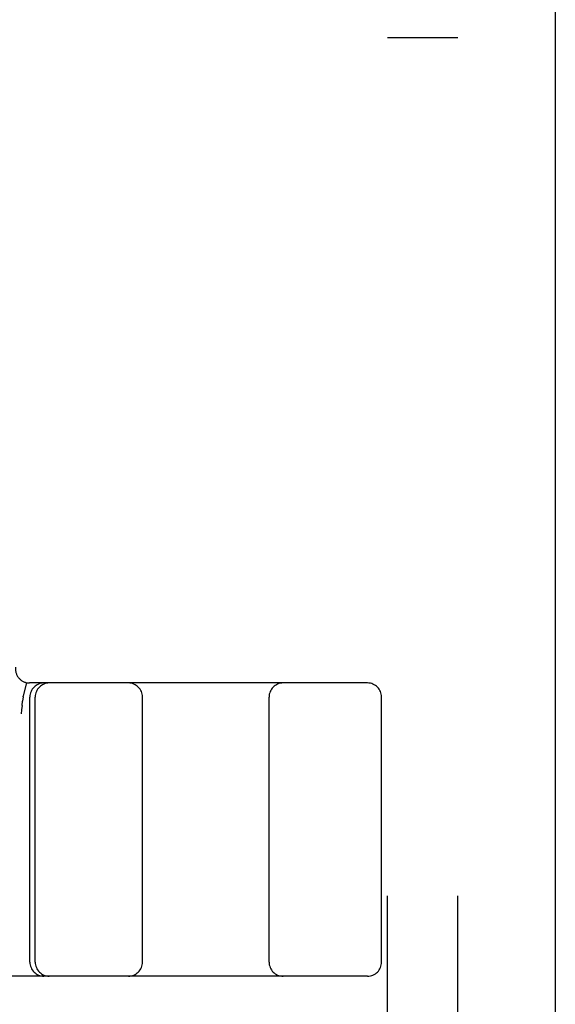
# Model space of a CAD drawing. Header units: inches. Extents: x 0 to 243, y 0 to 157.
# Tile 30 of 115: x 117.093 to 117.664, y 57.505 to 58.554. Entities that reach past the tile are written whole.
import ezdxf

# ---------------------------------------------------------------- set-up
doc = ezdxf.new("R2010")
doc.units = ezdxf.units.IN
doc.header["$LTSCALE"] = 13.357143
doc.header["$MEASUREMENT"] = 0
doc.linetypes.add('HIDDEN', pattern=[0.2, 0.1, -0.1])
doc.layers.get('0').update_dxf_attribs({"linetype": 'CONTINUOUS'})
doc.layers.add('DEFAULT_2', color=8, linetype='HIDDEN')

msp = doc.modelspace()

# ---------------------------------------------------------------- linework, layer by layer
at = {"color": 3, "linetype": 'Continuous'}
msp.add_line((117.6644, 16.1388), (117.6644, 101.9308), dxfattribs=at)
at = {"layer": 'DEFAULT_2', "color": 8, "linetype": 'HIDDEN'}
for p, q in [((117.4854, 56.2848), (117.4854, 61.7848)), ((117.5604, 56.2848), (117.5604, 61.7848)), ((117.5604, 58.5348), (117.4854, 58.5348)), ((117.1003, 57.8477), (117.0969, 57.8333)), ((117.4641, 57.8473), (117.1037, 57.8473)), ((117.0958, 57.8233), (117.0963, 57.828)), ((117.0968, 57.8327), (117.0963, 57.828)), ((117.0968, 57.8327), (117.0969, 57.8333)), ((117.1041, 57.5498), (117.1041, 57.8323)), ((117.1098, 57.5498), (117.1098, 57.8323)), ((117.2241, 57.5498), (117.2241, 57.8323)), ((117.3591, 57.5498), (117.3591, 57.8323)), ((117.4791, 57.5498), (117.4791, 57.8323)), ((117.4641, 57.5348), (114.9691, 57.5348))]:
    msp.add_line(p, q, dxfattribs=at)
msp.add_lwpolyline([(117.0958, 57.8233), (117.0953, 57.8188), (117.0948, 57.8144)], dxfattribs=at)
for centre, start, end in [((117.1037, 57.8623), 173.0043, 270), ((117.1191, 57.8323), 90, 180), ((117.1248, 57.8323), 90, 180), ((117.2091, 57.8323), 0, 90), ((117.3741, 57.8323), 90, 180), ((117.4641, 57.8323), 0, 90), ((117.1191, 57.5498), 180, 270), ((117.1248, 57.5498), 180, 270), ((117.2091, 57.5498), 270, 360), ((117.3741, 57.5498), 180, 270), ((117.4641, 57.5498), 270, 360)]:
    msp.add_arc(centre, 0.015, start, end, dxfattribs=at)

doc.saveas('drawing.dxf')
